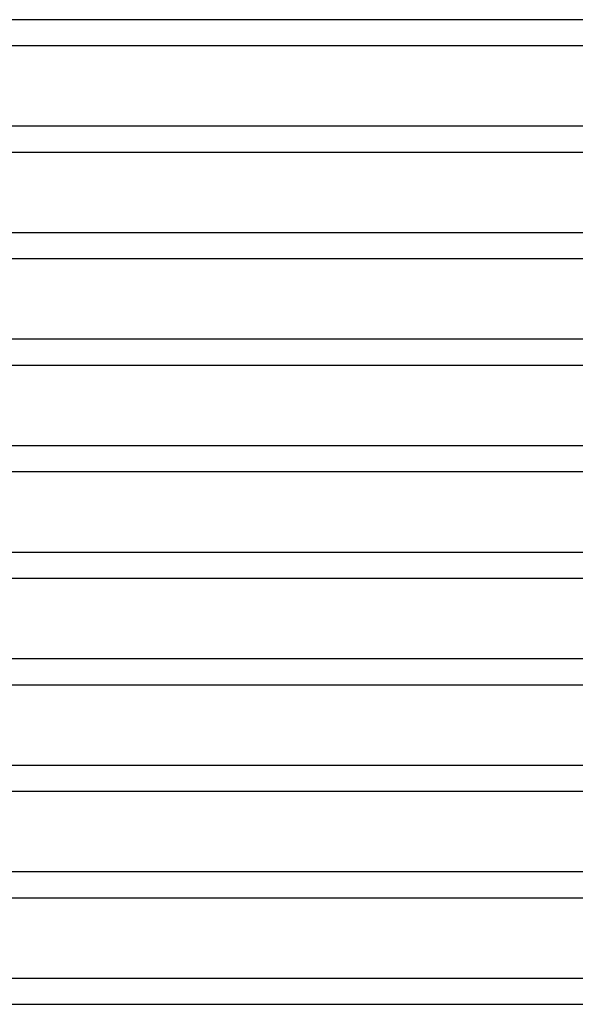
# Model space of a CAD drawing. Header units: millimetres. Extents: x -535 to 535, y -2 to 330.
# Tile 16 of 88: x -267 to -181, y 0 to 152. Entities that reach past the tile are written whole.
import ezdxf

# ---------------------------------------------------------------- set-up
doc = ezdxf.new("R2010")
doc.units = ezdxf.units.MM
doc.layers.add('THICK', color=7, linetype='Continuous')

msp = doc.modelspace()

# ---------------------------------------------------------------- linework, layer by layer
at = {"layer": 'THICK'}
for p, q in [((-0.53, 152.5), (-286.71, 152.5)), ((-285.67, 148.5), (-2, 148.5)), ((-0.81, 136), (-292.88, 136)), ((-292.03, 132), (-2, 132)), ((-1, 119.5), (-299.11, 119.5)), ((-298.4, 115.5), (-2, 115.5)), ((-1.15, 103), (-305.36, 103)), ((-304.78, 99), (-2, 99)), ((-1.28, 86.5), (-311.64, 86.5)), ((-311.15, 82.5), (-2, 82.5)), ((-1.38, 70), (-317.92, 70)), ((-317.53, 66), (-2, 66)), ((-1.48, 53.5), (-324.22, 53.5)), ((-323.91, 49.5), (-2, 49.5)), ((-1.56, 37), (-330.53, 37)), ((-330.3, 33), (-2, 33)), ((-1.63, 20.5), (-336.84, 20.5)), ((-336.69, 16.5), (-2, 16.5)), ((-0.51, 4), (-344.71, 4)), ((-305.76, 0), (-262.95, 0)), ((-262.95, 0), (-217.08, 0)), ((-217.08, 0), (-168.67, 0))]:
    msp.add_line(p, q, dxfattribs=at)

doc.saveas('drawing.dxf')
